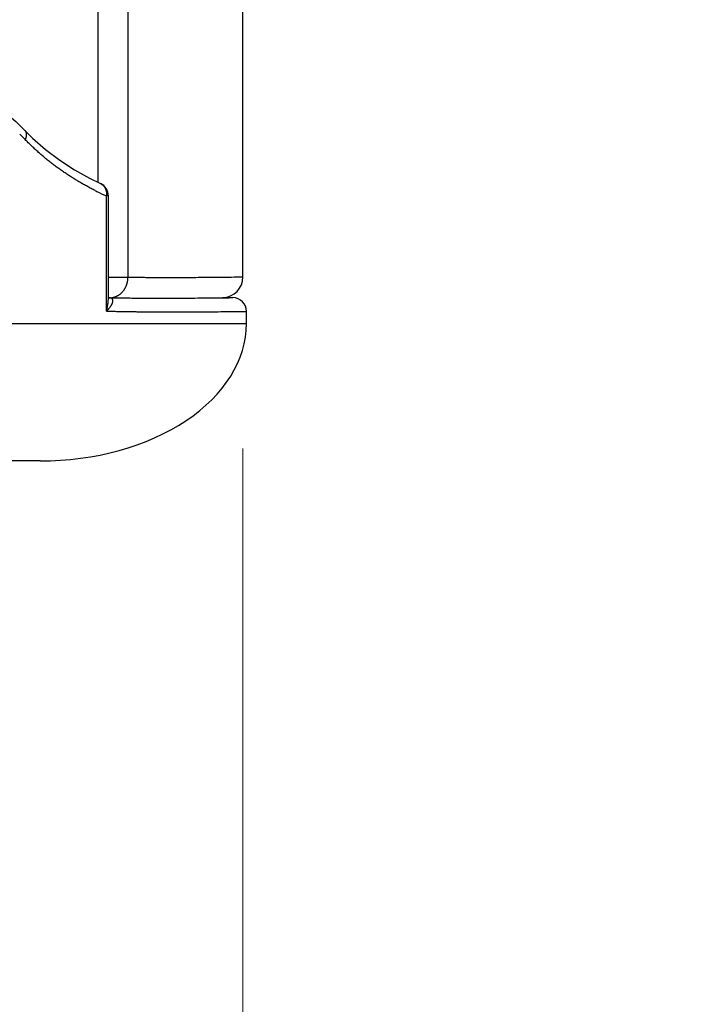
# Model space of a CAD drawing. Header units: millimetres. Extents: x 0 to 1076, y 0 to 742.
# Tile 91 of 127: x 403 to 413, y 359 to 373. Entities that reach past the tile are written whole.
import ezdxf

# ---------------------------------------------------------------- set-up
doc = ezdxf.new("R2010")
doc.units = ezdxf.units.MM
doc.header["$LTSCALE"] = 0.454724
doc.layers.add('NoLayerName_001', color=7, linetype='Continuous')
doc.layers.add('NoLayerName_005', color=7, linetype='Continuous')
doc.styles.get("Standard").update_dxf_attribs({"font": 'txt', "bigfont": 'extfont2'})
doc.dimstyles.get("Standard").update_dxf_attribs({"dimtxt": 2.5, "dimasz": 2.5, "dimexe": 1, "dimexo": 1, "dimtad": 1, "dimdec": 3, "dimzin": 0, "dimdsep": 46, "dimtxsty": 'Standard', "dimcen": 2.5, "dimadec": 3, "dimazin": 0, "dimtfac": 0.75, "dimtdec": 3, "dimtmove": 0, "dimatfit": 3, "dimfxl": 1, "dimarcsym": 0})

# ---------------------------------------------------------------- blocks, each defined once
blk = doc.blocks.new('_OPEN30')
at = {"color": 0, "linetype": 'ByBlock', "lineweight": -2}
for p, q in [((-1, 0.267949), (0, 0)), ((0, 0), (-1, -0.267949)), ((0, 0), (-1, 0))]:
    blk.add_line(p, q, dxfattribs=at)
blk = doc.blocks.new('*D128')
at = {"layer": 'Defpoints', "color": 0}
for p in [(475, 422.9), (314, 418.75), (475, 318.75)]:
    blk.add_point(p, dxfattribs=at)
at = {"layer": 'NoLayerName_001', "color": 0, "linetype": 'Continuous', "lineweight": 13}
for p, q in [((475, 420.4), (475, 316.25)), ((314, 416.25), (314, 316.25)), ((317.75, 318.75), (471.25, 318.75))]:
    blk.add_line(p, q, dxfattribs=at)
at = {"layer": 'NoLayerName_001', "color": 0, "lineweight": 13, "xscale": 3.75, "yscale": 3.75, "zscale": 3.75, "rotation": 180}
blk.add_blockref('_OPEN30', (314, 318.75), dxfattribs=at)
at = {"layer": 'NoLayerName_001', "color": 0, "lineweight": 13, "xscale": 3.75, "yscale": 3.75, "zscale": 3.75}
blk.add_blockref('_OPEN30', (475, 318.75), dxfattribs=at)
at = {"layer": 'NoLayerName_001', "color": 0, "lineweight": 13, "insert": (394.5, 325.717), "char_height": 8.75, "attachment_point": 5}
blk.add_mtext('\\W0.8000;161', dxfattribs=at)
blk = doc.blocks.new('*D129')
at = {"layer": 'Defpoints', "color": 0}
for p in [(475, 422.9), (406, 369.279), (406, 337.5)]:
    blk.add_point(p, dxfattribs=at)
at = {"layer": 'NoLayerName_001', "color": 0, "linetype": 'Continuous', "lineweight": 13}
for p, q in [((475, 420.4), (475, 335)), ((406, 366.779), (406, 335)), ((471.25, 337.5), (409.75, 337.5))]:
    blk.add_line(p, q, dxfattribs=at)
at = {"layer": 'NoLayerName_001', "color": 0, "lineweight": 13, "xscale": 3.75, "yscale": 3.75, "zscale": 3.75, "rotation": 180}
blk.add_blockref('_OPEN30', (406, 337.5), dxfattribs=at)
at = {"layer": 'NoLayerName_001', "color": 0, "lineweight": 13, "xscale": 3.75, "yscale": 3.75, "zscale": 3.75}
blk.add_blockref('_OPEN30', (475, 337.5), dxfattribs=at)
at = {"layer": 'NoLayerName_001', "color": 0, "lineweight": 13, "insert": (440.5, 344.467), "char_height": 8.75, "attachment_point": 5}
blk.add_mtext('\\W0.8000;69', dxfattribs=at)

msp = doc.modelspace()

# ---------------------------------------------------------------- linework, layer by layer
at = {"layer": 'NoLayerName_001', "color": 60, "linetype": 'Continuous', "lineweight": 25}
for p, q in [((403.88661, 389.85), (403.88661, 370.658573)), ((404.326852, 389.85), (404.326852, 369.27566)), ((402.823548, 371.41605), (402.939817, 371.299815)), ((402.823555, 371.416056), (402.823916, 371.415673)), ((403.92632, 370.639231), (403.926377, 370.639205)), ((404.013729, 368.781006), (404.013729, 370.457496)), ((404.04282, 370.457496), (404.013729, 370.457496)), ((404.04282, 368.982615), (404.04282, 370.457496)), ((404.042955, 369.277721), (404.326852, 369.27566)), ((405.704491, 368.980157), (405.853553, 368.977556)), ((405.833576, 368.977294), (405.853553, 368.977556)), ((406.050062, 368.6), (406.050062, 368.777586)), ((400.192544, 368.6), (406.050062, 368.6)), ((403.050062, 366.6), (369.650063, 366.6))]:
    msp.add_line(p, q, dxfattribs=at)
for points in [[(398.299395, 373.221702), (398.692638, 373.163105), (399.154718, 373.080596), (399.588264, 372.987632), (399.995663, 372.884623), (400.378563, 372.771731), (400.738472, 372.649506), (401.077172, 372.517975), (401.395655, 372.377285), (401.696445, 372.227163), (401.977741, 372.068052), (402.239344, 371.900327), (402.479693, 371.724593), (402.696486, 371.540829), (402.823916, 371.415673)], [(402.939817, 371.299815), (403.128934, 371.133049), (403.333524, 370.977722), (403.547648, 370.838604), (403.765169, 370.717686), (403.926324, 370.639241)]]:
    msp.add_lwpolyline(points, dxfattribs=at)
for centre, radius, start, end in [((401.1336, 369.639293), 2.360705, 43.9743116, 46.7151055), ((405.762301, 374.32719), 4.246331, 243.2190218, 243.5676618), ((405.841112, 374.488656), 4.426, 243.5845375, 245.6144591), ((403.842899, 370.457511), 0.19992, 359.9956972, 65.2644694), ((405.700062, 369.279408), 0.3, 270.8435948, 0), ((404.061434, 369.210185), 0.234515, 269.2686718, 281.6837744), ((405.850062, 368.777586), 0.2, 0.0000172, 88.9999331)]:
    msp.add_arc(centre, radius, start, end, dxfattribs=at)
msp.add_ellipse((403.050062, 368.6), major_axis=(3, 0), ratio=0.666666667, start_param=4.71238898, end_param=6.283185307, dxfattribs=at)
for points, knots in [([(402.823916, 371.415672), (402.82498, 371.414462), (402.827165, 371.412083), (402.830119, 371.408235), (402.832879, 371.404238), (402.835406, 371.40008), (402.837703, 371.395788), (402.839764, 371.391379), (402.841584, 371.38687), (402.843164, 371.382278), (402.844512, 371.377616), (402.845635, 371.372896), (402.846541, 371.36813), (402.847236, 371.363328), (402.84773, 371.358504), (402.848029, 371.353666), (402.848142, 371.348824), (402.848076, 371.343983), (402.847839, 371.339146), (402.84744, 371.334319), (402.846887, 371.329505), (402.846189, 371.32471), (402.845352, 371.319936), (402.844386, 371.315188), (402.843296, 371.310468), (402.842086, 371.30578), (402.840758, 371.301124), (402.839318, 371.296504), (402.837769, 371.291919), (402.836111, 371.287375), (402.834363, 371.282867), (402.833102, 371.279902), (402.832484, 371.278415)], [0, 0, 0, 0, 0.0048351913, 0.0096818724, 0.0145386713, 0.0194028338, 0.0242704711, 0.0291367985, 0.033996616, 0.0388496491, 0.0436997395, 0.048549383, 0.0533996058, 0.0582500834, 0.0630992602, 0.0679446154, 0.0727861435, 0.0776264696, 0.0824674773, 0.0873101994, 0.0921548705, 0.0970009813, 0.1018473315, 0.1066922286, 0.1115352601, 0.1163769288, 0.1212175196, 0.1260570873, 0.130895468, 0.1357322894, 0.1405669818, 0.1453987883, 0.1453987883, 0.1453987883, 0.1453987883]), ([(403.848985, 370.536339), (403.830264, 370.545969), (403.792708, 370.56502), (403.737024, 370.59486), (403.681743, 370.625462), (403.626954, 370.656963), (403.572659, 370.689329), (403.518883, 370.722568), (403.465645, 370.756681), (403.412964, 370.79167), (403.36086, 370.827533), (403.309355, 370.864273), (403.258472, 370.901884), (403.208232, 370.940358), (403.15866, 370.979688), (403.109779, 371.019866), (403.061613, 371.060882), (403.014189, 371.102731), (402.967519, 371.145397), (402.921665, 371.188904), (402.876517, 371.233118), (402.847226, 371.263384), (402.832484, 371.278415)], [0, 0, 0, 0, 0.063157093, 0.12632906, 0.189513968, 0.252710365, 0.315917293, 0.379134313, 0.442361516, 0.505599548, 0.568849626, 0.632113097, 0.695386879, 0.75866525, 0.821942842, 0.885214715, 0.948476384, 1.011723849, 1.074953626, 1.138162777, 1.201348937, 1.264510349, 1.264510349, 1.264510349, 1.264510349]), ([(403.926378, 370.639207), (403.928931, 370.637933), (403.934103, 370.635497), (403.941505, 370.63114), (403.948673, 370.626392), (403.955541, 370.6212), (403.96209, 370.615615), (403.968292, 370.609656), (403.974123, 370.603347), (403.979576, 370.596717), (403.984645, 370.589789), (403.989327, 370.582588), (403.993618, 370.575136), (403.997515, 370.567457), (404.001014, 370.559574), (404.00412, 370.55151), (404.006837, 370.543289), (404.009172, 370.534934), (404.011129, 370.526469), (404.012712, 370.517915), (404.013929, 370.509296), (404.014783, 370.500635), (404.015278, 370.491956), (404.015424, 370.48328), (404.015211, 370.474632), (404.014698, 370.46603), (404.014024, 370.460338), (404.013729, 370.457496)], [0, 0, 0, 0, 0.0085586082, 0.0171395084, 0.025736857, 0.0343431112, 0.0429495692, 0.0515469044, 0.0601304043, 0.0687073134, 0.0772850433, 0.0858690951, 0.0944632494, 0.1030697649, 0.1116903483, 0.120327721, 0.1289830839, 0.1376556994, 0.1463430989, 0.1550412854, 0.1637449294, 0.1724475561, 0.181141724, 0.1898191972, 0.1984711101, 0.2070881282, 0.2156606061, 0.2156606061, 0.2156606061, 0.2156606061]), ([(404.206001, 369.024248), (404.209769, 369.02719), (404.217431, 369.032935), (404.228221, 369.042451), (404.238585, 369.052468), (404.248431, 369.063047), (404.257761, 369.074121), (404.266553, 369.085661), (404.274792, 369.097624), (404.28246, 369.109973), (404.289539, 369.122669), (404.296013, 369.135676), (404.301869, 369.148959), (404.307108, 369.162483), (404.31173, 369.176216), (404.315737, 369.190129), (404.319131, 369.20419), (404.321912, 369.218369), (404.324088, 369.232635), (404.325635, 369.246958), (404.32665, 369.261304), (404.326735, 369.27088), (404.326851, 369.27566)], [0, 0, 0, 0, 0.0143406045, 0.028714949, 0.0431252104, 0.0575706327, 0.0720479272, 0.086551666, 0.1010746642, 0.1156083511, 0.1301431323, 0.144668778, 0.1591792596, 0.1736766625, 0.1881625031, 0.2026367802, 0.2170981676, 0.2315442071, 0.2459715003, 0.2603759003, 0.2747527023, 0.2890968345, 0.2890968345, 0.2890968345, 0.2890968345]), ([(404.326852, 369.27566), (404.35341, 369.27532), (404.406524, 369.2746), (404.486199, 369.273761), (404.565876, 369.273058), (404.650865, 369.272472), (404.741167, 369.272026), (404.836782, 369.271745), (404.905838, 369.271671), (404.980205, 369.271667), (405.065196, 369.271758), (405.18737, 369.272126), (405.320167, 369.272777), (405.463587, 369.273738), (405.622939, 369.275093), (405.787601, 369.276791), (405.915078, 369.27829), (405.984128, 369.2792), (406.000062, 369.279408)], [0, 0, 0, 0, 0.0796792, 0.159358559, 0.239038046, 0.318717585, 0.414332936, 0.509948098, 0.605563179, 0.621499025, 0.733049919, 0.860536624, 0.988023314, 1.131445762, 1.29080402, 1.46609808, 1.625455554, 1.673263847, 1.673263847, 1.673263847, 1.673263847]), ([(404.013729, 368.781006), (404.014592, 368.784314), (404.016342, 368.790923), (404.018816, 368.800875), (404.021199, 368.810851), (404.023473, 368.820855), (404.025642, 368.830888), (404.027705, 368.840949), (404.029657, 368.851038), (404.031495, 368.861153), (404.033213, 368.871291), (404.034806, 368.881451), (404.03627, 368.891631), (404.0376, 368.901828), (404.038792, 368.91204), (404.03984, 368.922265), (404.04074, 368.932501), (404.041487, 368.942746), (404.042078, 368.952997), (404.042501, 368.963253), (404.042779, 368.97351), (404.042795, 368.98035), (404.042824, 368.983769)], [0, 0, 0, 0, 0.0102554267, 0.0205099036, 0.0307654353, 0.0410240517, 0.0512878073, 0.0615583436, 0.0718347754, 0.0821153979, 0.0923986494, 0.1026831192, 0.1129675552, 0.1232508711, 0.133532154, 0.1438106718, 0.1540858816, 0.1643574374, 0.1746251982, 0.1848892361, 0.1951498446, 0.2054075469, 0.2054075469, 0.2054075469, 0.2054075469]), ([(404.01373, 368.780994), (404.015012, 368.782212), (404.017583, 368.784641), (404.021395, 368.78833), (404.025178, 368.792049), (404.028926, 368.795804), (404.032639, 368.799593), (404.036315, 368.803419), (404.039952, 368.807283), (404.04355, 368.811184), (404.047107, 368.815126), (404.050622, 368.819108), (404.054092, 368.823131), (404.057518, 368.827197), (404.060897, 368.831307), (404.064227, 368.835461), (404.067509, 368.83966), (404.070736, 368.843906), (404.073902, 368.848201), (404.076998, 368.852546), (404.080015, 368.856944), (404.082945, 368.861397), (404.085778, 368.865905), (404.088508, 368.870473), (404.091124, 368.8751), (404.093619, 368.879789), (404.095984, 368.884542), (404.09821, 368.88936), (404.100289, 368.894246), (404.102211, 368.899198), (404.103937, 368.904224), (404.10543, 368.909327), (404.10665, 368.914512), (404.107557, 368.91978), (404.108111, 368.925117), (404.108257, 368.930489), (404.107925, 368.93584), (404.107056, 368.941116), (404.105553, 368.94623), (404.103464, 368.951154), (404.101456, 368.954095), (404.100529, 368.955609)], [0, 0, 0, 0, 0.0053052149, 0.0106101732, 0.0159149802, 0.021219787, 0.0265247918, 0.0318302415, 0.0371364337, 0.0424437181, 0.0477524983, 0.053063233, 0.0583764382, 0.063692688, 0.0690126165, 0.0743369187, 0.0796663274, 0.0850002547, 0.0903362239, 0.095671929, 0.1010054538, 0.1063353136, 0.1116604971, 0.1169805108, 0.122295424, 0.1276059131, 0.1329133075, 0.138219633, 0.1435276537, 0.1488391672, 0.1541515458, 0.1594649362, 0.1647847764, 0.1701226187, 0.1754909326, 0.1808676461, 0.1862251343, 0.1915540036, 0.1968680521, 0.2021914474, 0.2075175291, 0.2075175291, 0.2075175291, 0.2075175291]), ([(404.048038, 368.976567), (404.077793, 368.976053), (404.137303, 368.974968), (404.226574, 368.973686), (404.315848, 368.972594), (404.405124, 368.971718), (404.494403, 368.971034), (404.583683, 368.970532), (404.702724, 368.970088), (404.851526, 368.969921), (405.030087, 368.970267), (405.208646, 368.97111), (405.387202, 368.972411), (405.595514, 368.974338), (405.744302, 368.976245), (405.833576, 368.977294)], [0, 0, 0, 0, 0.089279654, 0.178559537, 0.267839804, 0.357120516, 0.446401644, 0.535683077, 0.624964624, 0.803526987, 0.982088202, 1.160649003, 1.339209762, 1.517770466, 1.785610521, 1.785610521, 1.785610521, 1.785610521]), ([(404.100529, 368.955609), (404.0994, 368.956979), (404.097274, 368.959839), (404.093289, 368.963417), (404.088963, 368.966534), (404.084285, 368.9691), (404.079378, 368.971182), (404.074309, 368.972842), (404.069141, 368.974155), (404.063911, 368.975164), (404.058641, 368.975879), (404.053347, 368.976361), (404.049806, 368.976458), (404.048038, 368.976535)], [0, 0, 0, 0, 0.00532513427, 0.0106559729, 0.01598443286, 0.02129954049, 0.02662134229, 0.03195547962, 0.03728685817, 0.04260785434, 0.04792415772, 0.05323773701, 0.05854664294, 0.05854664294, 0.05854664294, 0.05854664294]), ([(404.108925, 368.980529), (404.110667, 368.980908), (404.114156, 368.981638), (404.119353, 368.982902), (404.124525, 368.984267), (404.129667, 368.985753), (404.134778, 368.987355), (404.139856, 368.989074), (404.144898, 368.990908), (404.149902, 368.992855), (404.154865, 368.994913), (404.159785, 368.997079), (404.164659, 368.999351), (404.169485, 369.001728), (404.174259, 369.004207), (404.178978, 369.006785), (404.183641, 369.009461), (404.188245, 369.012233), (404.192786, 369.015097), (404.197261, 369.018056), (404.201677, 369.021092), (404.204555, 369.023204), (404.206001, 369.024248)], [0, 0, 0, 0, 0.0053467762, 0.0106938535, 0.0160424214, 0.0213937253, 0.0267490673, 0.0321094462, 0.0374746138, 0.0428439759, 0.048216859, 0.0535925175, 0.05897014, 0.0643488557, 0.0697277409, 0.0751058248, 0.080482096, 0.0858555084, 0.0912249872, 0.0965894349, 0.1019477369, 0.1072987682, 0.1072987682, 0.1072987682, 0.1072987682]), ([(404.013729, 368.780992), (404.032237, 368.780551), (404.069252, 368.779644), (404.130948, 368.778294), (404.198817, 368.776931), (404.272858, 368.775614), (404.346903, 368.774453), (404.420949, 368.773444), (404.494998, 368.77258), (404.575218, 368.771794), (404.661611, 368.771121), (404.754175, 368.770592), (404.852912, 368.77022), (404.933135, 368.770078), (405.01953, 368.770038), (405.112096, 368.770117), (405.235517, 368.770463), (405.371279, 368.771102), (405.519381, 368.772068), (405.685994, 368.773475), (405.864945, 368.775272), (405.988356, 368.776842), (406.050062, 368.777586)], [0, 0, 0, 0, 0.055539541, 0.111079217, 0.185132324, 0.259185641, 0.333239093, 0.407292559, 0.481345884, 0.555398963, 0.647965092, 0.74053112, 0.833097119, 0.94417627, 0.98120265, 1.092281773, 1.221874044, 1.351466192, 1.49957148, 1.666189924, 1.851321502, 2.036453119, 2.036453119, 2.036453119, 2.036453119])]:
    msp.add_open_spline(points, degree=3, knots=knots, dxfattribs=at)
at = {"layer": 'NoLayerName_005', "color": 60, "linetype": 'Continuous', "lineweight": 25}
msp.add_line((406.000062, 369.279408), (406.000062, 389.85), dxfattribs=at)

# ---------------------------------------------------------------- dimensions: what is measured, and where the dimension line sits
at = {"layer": 'NoLayerName_001', "color": 3, "linetype": 'Continuous', "lineweight": 13}
dim = msp.add_linear_dim(base=(475, 318.75), p1=(314, 418.75), p2=(475, 422.9), text='\\W0.8000;<>', dimstyle='Standard', override={"dimtxt": 8.75, "dimasz": 3.75, "dimexe": 2.5, "dimexo": 2.5, "dimgap": 2.5, "dimzin": 8, "dimblk": 'OPEN30', "dimclrd": 0, "dimclre": 0, "dimclrt": 0, "dimtp": 0, "dimtm": 0, "dimlwd": 13, "dimlwe": 13}, dxfattribs=at)
dim.commit()
dim.dimension.update_dxf_attribs({"geometry": '*D128', "text_midpoint": (394.5, 318.75), "dimtype": 160})
dim = msp.add_linear_dim(base=(406.000062, 337.5), p1=(475, 422.9), p2=(406.000062, 369.279408), angle=180, text='\\W0.8000;<>', dimstyle='Standard', override={"dimtxt": 8.75, "dimasz": 3.75, "dimexe": 2.5, "dimexo": 2.5, "dimgap": 2.5, "dimzin": 8, "dimblk": 'OPEN30', "dimclrd": 0, "dimclre": 0, "dimclrt": 0, "dimtp": 0, "dimtm": 0, "dimlwd": 13, "dimlwe": 13}, dxfattribs=at)
dim.commit()
dim.dimension.update_dxf_attribs({"geometry": '*D129', "text_midpoint": (440.500031, 337.5), "dimtype": 160})

doc.saveas('drawing.dxf')
